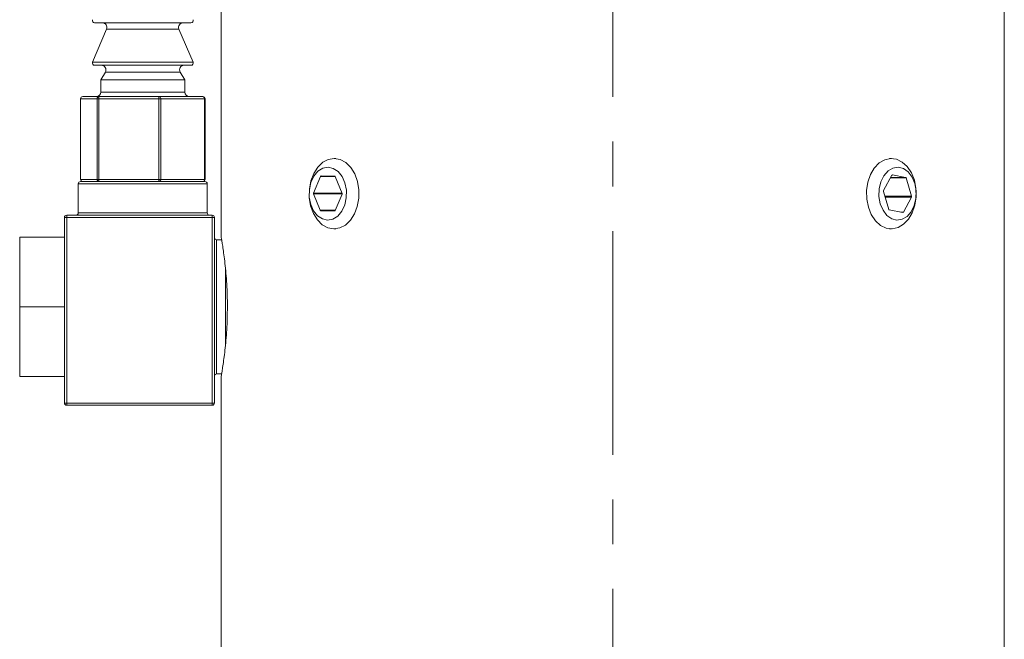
# Model space of a CAD drawing. Header units: inches. Extents: x 1 to 19.1, y 1.1 to 15.6.
# Tile 16 of 22: x 16.8 to 19, y 7.9 to 9.3. Entities that reach past the tile are written whole.
import ezdxf

# ---------------------------------------------------------------- set-up
doc = ezdxf.new("R2010")
doc.units = ezdxf.units.IN
doc.header["$MEASUREMENT"] = 0
doc.linetypes.add('CENTERX2', pattern=[0.8, 0.5, -0.1, 0.1, -0.1])
doc.layers.add('SLD-0', color=7, linetype='Continuous')

msp = doc.modelspace()

# ---------------------------------------------------------------- linework, layer by layer
at = {"color": 7, "linetype": 'Continuous', "lineweight": 15}
for p, q in [((17.205, 9.7439), (17.205, 8.7723)), ((18.955, 7.7439), (18.955, 9.7439)), ((16.9545, 9.2509), (16.9224, 9.2509)), ((17.1377, 9.2509), (16.9545, 9.2509)), ((16.9491, 9.237), (16.9178, 9.1629)), ((16.9733, 9.237), (16.9491, 9.237)), ((17.1109, 9.237), (16.9733, 9.237)), ((17.1423, 9.1629), (17.1109, 9.237)), ((16.9178, 9.1629), (17.1423, 9.1629)), ((16.9545, 9.1559), (16.9224, 9.1559)), ((17.1377, 9.1559), (16.9545, 9.1559)), ((16.9464, 9.1409), (16.9363, 9.1233)), ((16.9714, 9.1409), (16.9464, 9.1409)), ((17.1136, 9.1409), (16.9714, 9.1409)), ((17.1238, 9.1233), (17.1136, 9.1409)), ((16.9363, 9.1233), (16.9363, 9.0959)), ((16.9643, 9.1233), (16.9363, 9.1233)), ((17.1238, 9.1233), (16.9643, 9.1233)), ((17.1238, 9.0959), (17.1238, 9.1233)), ((16.9363, 9.0959), (17.1238, 9.0959)), ((16.8909, 9.0809), (16.8909, 8.9009)), ((16.8911, 9.0809), (16.8909, 9.0809)), ((16.928, 9.0809), (16.8911, 9.0809)), ((16.8911, 9.0809), (16.8911, 8.9009)), ((16.8959, 9.0859), (16.9329, 9.0859)), ((16.928, 8.9009), (16.928, 9.0809)), ((16.9316, 9.0809), (16.928, 9.0809)), ((16.9316, 9.0809), (16.9316, 8.9009)), ((17.0657, 9.0809), (16.9316, 9.0809)), ((16.9329, 9.0859), (17.067, 9.0859)), ((17.0657, 8.9009), (17.0657, 9.0809)), ((17.0706, 9.0809), (17.0657, 9.0809)), ((17.067, 9.0859), (17.1642, 9.0859)), ((17.0706, 9.0809), (17.0706, 8.9009)), ((17.1677, 9.0809), (17.0706, 9.0809)), ((17.1677, 8.9009), (17.1677, 9.0809)), ((17.1692, 9.0809), (17.1677, 9.0809)), ((17.1692, 8.9009), (17.1692, 9.0809)), ((17.4613, 8.9477), (17.4574, 8.9477)), ((18.7026, 8.9477), (18.6987, 8.9477)), ((18.7038, 8.91), (18.6852, 8.8757)), ((18.7047, 8.9108), (18.705, 8.9108)), ((18.7345, 8.9053), (18.705, 8.9108)), ((16.886, 8.8909), (16.886, 8.8259)), ((17.174, 8.8909), (16.886, 8.8909)), ((16.8911, 8.9009), (16.8909, 8.9009)), ((16.891, 8.8959), (17.169, 8.8959)), ((16.8911, 8.9009), (16.928, 8.9009)), ((16.9316, 8.9009), (16.928, 8.9009)), ((16.9316, 8.9009), (17.0657, 8.9009)), ((17.0706, 8.9009), (17.0657, 8.9009)), ((17.0706, 8.9009), (17.1677, 8.9009)), ((17.1692, 8.9009), (17.1677, 8.9009)), ((17.174, 8.8259), (17.174, 8.8909)), ((17.4273, 8.9075), (17.4117, 8.8704)), ((17.4599, 8.9075), (17.4273, 8.9075)), ((17.459, 8.9081), (17.4285, 8.9085)), ((17.4752, 8.8695), (17.4602, 8.9071)), ((18.7006, 8.9041), (18.7356, 8.9041)), ((18.7012, 8.9053), (18.7345, 8.9053)), ((18.7476, 8.8632), (18.7356, 8.9041)), ((17.4749, 8.8704), (17.4117, 8.8704)), ((17.4117, 8.8684), (17.4263, 8.8318)), ((17.4754, 8.8684), (17.4117, 8.8684)), ((17.4601, 8.8313), (17.4752, 8.8675)), ((18.685, 8.8738), (18.6967, 8.8339)), ((18.6881, 8.8632), (18.7476, 8.8632)), ((18.6887, 8.8612), (18.7475, 8.8612)), ((18.7294, 8.8278), (18.7475, 8.8612)), ((16.886, 8.8259), (17.174, 8.8259)), ((17.4603, 8.8318), (17.4263, 8.8318)), ((17.4275, 8.8308), (17.4589, 8.8303)), ((17.4598, 8.8308), (17.4275, 8.8308)), ((18.6978, 8.8327), (18.7281, 8.8271)), ((18.724, 8.8278), (18.7294, 8.8278)), ((16.855, 8.6185), (16.855, 8.8159)), ((16.855, 8.8159), (16.86, 8.8159)), ((16.86, 8.8209), (17.185, 8.8209)), ((16.86, 8.8159), (16.86, 8.8209)), ((16.86, 8.8159), (16.86, 8.4009)), ((17.185, 8.8159), (16.86, 8.8159)), ((17.185, 8.8209), (17.185, 8.8159)), ((17.185, 8.4009), (17.185, 8.8159)), ((17.185, 8.8159), (17.19, 8.8159)), ((17.19, 8.8159), (17.19, 8.4009)), ((17.4574, 8.7902), (17.4613, 8.7902)), ((18.6987, 8.7902), (18.7026, 8.7902)), ((16.755, 8.6159), (16.755, 8.7714)), ((16.755, 8.7714), (16.855, 8.7714)), ((17.2061, 8.7659), (17.195, 8.7659)), ((17.195, 8.7659), (17.195, 8.4659)), ((17.215, 8.5314), (17.215, 8.7007)), ((16.755, 8.4604), (16.755, 8.6159)), ((16.755, 8.6159), (16.8552, 8.6159)), ((16.855, 8.4009), (16.855, 8.6134)), ((16.755, 8.4604), (16.855, 8.4604)), ((17.195, 8.4659), (17.2061, 8.4659)), ((17.205, 8.46), (17.205, 7.7439)), ((16.855, 8.4009), (16.86, 8.4009)), ((16.86, 8.3959), (16.86, 8.4009)), ((16.86, 8.4009), (17.185, 8.4009)), ((17.185, 8.3959), (16.86, 8.3959)), ((17.185, 8.4009), (17.185, 8.3959)), ((17.185, 8.4009), (17.19, 8.4009))]:
    msp.add_line(p, q, dxfattribs=at)
at = {"color": 7, "linetype": 'Continuous', "lineweight": 15, "flags": 128}
for points in [[(17.4579, 8.9477), (17.4712, 8.9452), (17.4837, 8.9383), (17.4947, 8.9273), (17.5035, 8.913), (17.5096, 8.8961), (17.5127, 8.8776), (17.5126, 8.8587), (17.5092, 8.8403), (17.5029, 8.8236), (17.4939, 8.8095), (17.4828, 8.7988), (17.4702, 8.7923), (17.4568, 8.7902), (17.4435, 8.7927), (17.431, 8.7996), (17.4201, 8.8105), (17.4113, 8.8248), (17.4051, 8.8417), (17.402, 8.8602), (17.4022, 8.8792), (17.4055, 8.8976), (17.4119, 8.9143), (17.4209, 8.9284), (17.432, 8.939), (17.4446, 8.9456), (17.4579, 8.9477)], [(18.6512, 8.8388), (18.6476, 8.857), (18.6472, 8.876), (18.65, 8.8946), (18.6559, 8.9117), (18.6645, 8.9262), (18.6753, 8.9375), (18.6877, 8.9448), (18.7009, 8.9476), (18.7143, 8.9459), (18.727, 8.9397), (18.7383, 8.9294), (18.7475, 8.9156), (18.7541, 8.8991), (18.7577, 8.8808), (18.7581, 8.8618), (18.7553, 8.8433), (18.7494, 8.8262), (18.7408, 8.8116), (18.73, 8.8004), (18.7176, 8.7931), (18.7043, 8.7902), (18.691, 8.7919), (18.6783, 8.7981), (18.667, 8.8084), (18.6578, 8.8222), (18.6512, 8.8388)], [(17.4439, 8.928), (17.4321, 8.9257), (17.4212, 8.9189), (17.4122, 8.908), (17.4056, 8.894), (17.4022, 8.8779), (17.4021, 8.8611), (17.4053, 8.8449), (17.4116, 8.8307), (17.4205, 8.8196), (17.4313, 8.8124), (17.4431, 8.8099), (17.4548, 8.8121), (17.4657, 8.8189), (17.4747, 8.8298), (17.4813, 8.8439), (17.4847, 8.8599), (17.4849, 8.8768), (17.4816, 8.8929), (17.4753, 8.9072), (17.4664, 8.9183), (17.4556, 8.9254), (17.4439, 8.928)], [(18.678, 8.8463), (18.6841, 8.8319), (18.6928, 8.8204), (18.7034, 8.8129), (18.7151, 8.8099), (18.7269, 8.8117), (18.7379, 8.8181), (18.7471, 8.8287), (18.7539, 8.8425), (18.7577, 8.8585), (18.7581, 8.8753), (18.7551, 8.8915), (18.7491, 8.906), (18.7404, 8.9174), (18.7297, 8.925), (18.718, 8.9279), (18.7062, 8.9261), (18.6952, 8.9197), (18.686, 8.9091), (18.6792, 8.8953), (18.6755, 8.8794), (18.675, 8.8626), (18.678, 8.8463)]]:
    msp.add_lwpolyline(points, dxfattribs=at)
at = {"color": 7, "linetype": 'Continuous', "lineweight": 15}
for centre, radius, start, end in [((16.9224, 9.2559), 0.005, 157.0723, 270), ((16.9399, 9.2409), 0.01, 337.0723, 90), ((17.1201, 9.2409), 0.01, 90, 202.9277), ((17.1377, 9.2559), 0.005, 270, 22.9277), ((16.9224, 9.1609), 0.005, 157.0723, 270), ((16.9377, 9.1459), 0.01, 330.1419, 90), ((17.1223, 9.1459), 0.01, 90, 209.8581), ((17.1377, 9.1609), 0.005, 270, 22.9277), ((16.9263, 9.0959), 0.01, 270, 0), ((17.1338, 9.0959), 0.01, 180, 270), ((16.8959, 9.0809), 0.005, 90, 180), ((16.896, 9.081), 0.00491, 91.0775, 181.0384), ((16.9329, 9.081), 0.00491, 91.0775, 181.0384), ((16.9375, 9.0821), 0.00604, 140.6625, 191.183), ((17.0717, 9.0821), 0.00604, 140.6625, 191.183), ((17.0661, 9.0815), 0.00447, 352.0962, 78.8797), ((17.1642, 9.0809), 0.005, 0, 90), ((17.1633, 9.0815), 0.00447, 352.0962, 78.8797), ((18.7049, 8.9095), 0.00125, 83.8372, 156.9411), ((16.891, 8.8909), 0.005, 90, 180), ((16.8959, 8.9009), 0.005, 180, 270), ((16.896, 8.9008), 0.00491, 178.9616, 268.9225), ((16.9329, 8.9008), 0.00491, 178.9616, 268.9225), ((16.9375, 8.8998), 0.00604, 168.817, 219.3375), ((17.0717, 8.8998), 0.00604, 168.817, 219.3375), ((17.0661, 8.9003), 0.00447, 281.1203, 7.9038), ((17.1642, 8.9009), 0.005, 270, 0), ((17.1633, 8.9003), 0.00447, 281.1203, 7.9038), ((17.169, 8.8909), 0.005, 0, 90), ((17.4286, 8.9071), 0.00139, 94.5447, 162.6401), ((17.4588, 8.9067), 0.00141, 16.5039, 83.7635), ((18.7341, 8.9038), 0.00158, 11.5848, 73.7843), ((17.4142, 8.8693), 0.00268, 158.0199, 201.1839), ((17.4727, 8.8685), 0.00268, 338.0199, 21.1839), ((18.6875, 8.8745), 0.00264, 152.9338, 196.4616), ((18.7451, 8.8624), 0.00264, 332.9338, 16.4616), ((16.881, 8.8259), 0.005, 270, 0), ((17.179, 8.8259), 0.005, 180, 270), ((17.4277, 8.8322), 0.00141, 196.5039, 263.7635), ((17.4588, 8.8317), 0.00139, 274.5447, 342.6401), ((18.6982, 8.8342), 0.00158, 191.5848, 253.7843), ((18.7282, 8.8283), 0.00125, 263.8372, 336.9411), ((16.86, 8.8159), 0.005, 90, 180), ((17.185, 8.8159), 0.005, 0, 90), ((17.195, 8.7709), 0.005, 180, 270), ((17.195, 8.4609), 0.005, 90, 180), ((16.86, 8.4009), 0.005, 180, 270), ((17.185, 8.4009), 0.005, 270, 0)]:
    msp.add_arc(centre, radius, start, end, dxfattribs=at)
for centre, start_param, end_param in [((16.86, 8.6185), 1.570796, 1.871002), ((16.86, 8.6134), 1.270591, 1.570796)]:
    msp.add_ellipse(centre, major_axis=(0, 0.00866), ratio=0.57735, start_param=start_param, end_param=end_param, dxfattribs=at)
for points, knots in [([(17.205, 8.7723), (17.2051, 8.772), (17.2052, 8.7714), (17.2063, 8.7652), (17.208, 8.7551), (17.2101, 8.7411), (17.2125, 8.7234), (17.2148, 8.7028), (17.2169, 8.6794), (17.2183, 8.6565), (17.219, 8.6351), (17.2191, 8.6224), (17.2191, 8.6159)], [0, 0, 0, 0, 0.095254, 0.202664, 0.306929, 0.414142, 0.519774, 0.62842, 0.734837, 0.844398, 0.921598, 1, 1, 1, 1]), ([(17.2191, 8.6159), (17.219, 8.6073), (17.2189, 8.5899), (17.2177, 8.5646), (17.2159, 8.5405), (17.2137, 8.5187), (17.2113, 8.4994), (17.209, 8.4834), (17.207, 8.4709), (17.2057, 8.463), (17.205, 8.4593), (17.2051, 8.4598), (17.2051, 8.46)], [0, 0, 0, 0, 0.104679, 0.212424, 0.317094, 0.424743, 0.530467, 0.639214, 0.745615, 0.855165, 0.960426, 1, 1, 1, 1])]:
    msp.add_open_spline(points, degree=3, knots=knots, dxfattribs=at)
at = {"layer": 'SLD-0', "color": 7, "linetype": 'CENTERX2', "lineweight": 0}
msp.add_line((18.08, 5.0853), (18.08, 10.6602), dxfattribs=at)

doc.saveas('drawing.dxf')
